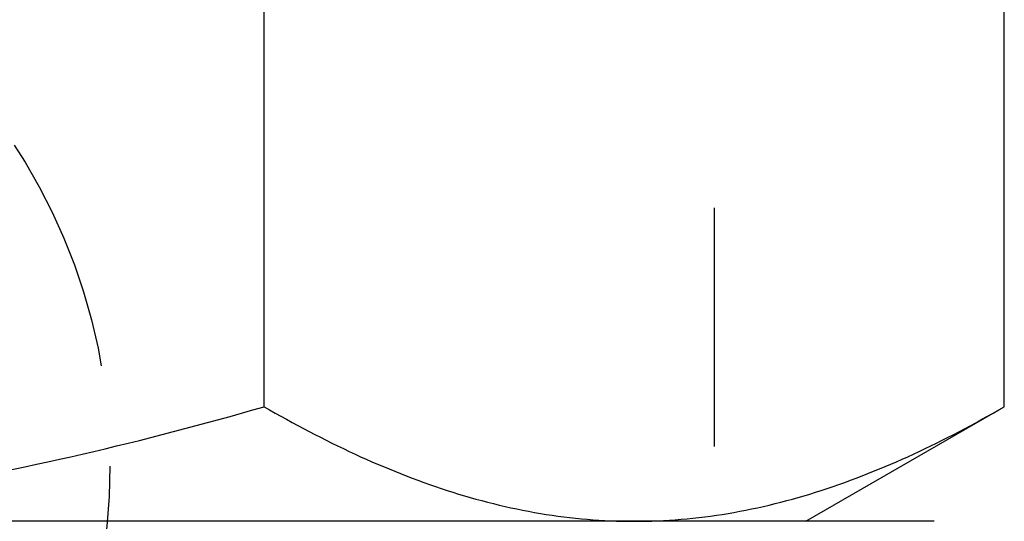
# Model space of a CAD drawing. Header units: millimetres. Extents: x 420 to 580, y 419 to 581.
# Tile 33 of 39: x 514 to 540, y 544 to 558. Entities that reach past the tile are written whole.
import ezdxf

# ---------------------------------------------------------------- set-up
doc = ezdxf.new("R2010")
doc.units = ezdxf.units.MM
doc.header["$LTSCALE"] = 65.185185
doc.linetypes.add('HIDDEN', pattern=[0.2, 0.1, -0.1])
for name, color, linetype in [('FASEN', 7, 'CONTINUOUS'), ('KONST.EL_MIT_GEO', 7, 'CONTINUOUS'), ('KURVEN', 7, 'CONTINUOUS')]:
    doc.layers.add(name, color=color, linetype=linetype)

msp = doc.modelspace()

# ---------------------------------------------------------------- linework, layer by layer
at = {"layer": 'FASEN', "color": 7, "linetype": 'Continuous'}
msp.add_line((538.5, 544.25), (461.5, 544.25), dxfattribs=at)
at = {"layer": 'KONST.EL_MIT_GEO', "color": 7, "linetype": 'Continuous'}
for p, q in [((520.207, 547.376), (520.207, 572.624)), ((540.415, 547.376), (540.415, 572.624)), ((535, 544.25), (540.415, 547.376))]:
    msp.add_line(p, q, dxfattribs=at)
at = {"layer": 'KONST.EL_MIT_GEO', "color": 8, "linetype": 'HIDDEN'}
for p, q in [((532.5, 533.25), (532.5, 558.25)), ((535, 544.25), (465, 544.25))]:
    msp.add_line(p, q, dxfattribs=at)
at = {"layer": 'KONST.EL_MIT_GEO', "color": 7, "linetype": 'Continuous'}
for points, knots in [([(500, 544.25), (501.709, 544.25), (505.129, 544.396), (510.223, 545.032), (515.256, 546.033), (518.565, 546.902), (520.207, 547.376)], [0, 0, 0, 0, 0.249982, 0.499974, 0.74998, 1, 1, 1, 1]), ([(520.207, 547.376), (521.015, 546.91), (522.64, 546.053), (525.159, 545.045), (527.306, 544.504), (529.025, 544.286), (529.883, 544.25), (530.311, 544.25)], [0, 0, 0, 0, 0.261597, 0.514401, 0.759446, 0.880037, 1, 1, 1, 1]), ([(530.311, 544.25), (530.739, 544.25), (531.597, 544.286), (533.316, 544.504), (535.463, 545.045), (537.982, 546.053), (539.607, 546.91), (540.415, 547.376)], [0, 0, 0, 0, 0.119963, 0.240554, 0.485598, 0.738403, 1, 1, 1, 1])]:
    msp.add_open_spline(points, degree=3, knots=knots, dxfattribs=at)
at = {"layer": 'KURVEN', "color": 8, "linetype": 'HIDDEN'}
msp.add_circle((500, 545.75), 16, dxfattribs=at)

doc.saveas('drawing.dxf')
